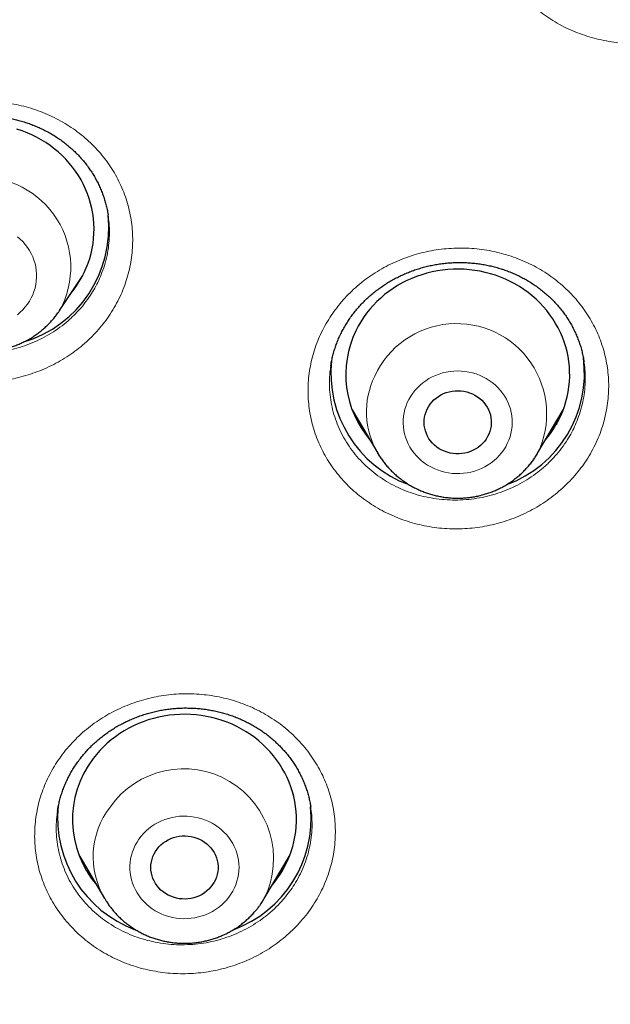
# Model space of a CAD drawing. Header units: millimetres. Extents: x 8 to 436, y 12 to 763.
# Tile 184 of 256: x 261 to 269, y 686 to 699. Entities that reach past the tile are written whole.
import ezdxf

# ---------------------------------------------------------------- set-up
doc = ezdxf.new("R2010")
doc.units = ezdxf.units.MM

msp = doc.modelspace()

# ---------------------------------------------------------------- linework, layer by layer
at = {"color": 7, "linetype": 'Continuous', "lineweight": 30}
for p, q in [((262.339, 696.468), (262.338, 696.473)), ((261.689, 695.194), (261.999, 695.664)), ((261.977, 695.627), (261.97, 695.619)), ((265.322, 694.452), (265.322, 694.448)), ((268.711, 694.508), (268.71, 694.51)), ((265.607, 693.866), (265.951, 693.283)), ((268.091, 693.283), (268.434, 693.866)), ((265.952, 693.281), (265.951, 693.283)), ((265.052, 688.55), (265.051, 688.555)), ((261.663, 688.498), (261.662, 688.495)), ((261.948, 687.91), (262.291, 687.327)), ((264.431, 687.327), (264.775, 687.91)), ((262.293, 687.325), (262.291, 687.327)), ((264.431, 687.327), (264.43, 687.325))]:
    msp.add_line(p, q, dxfattribs=at)
at = {"color": 252, "linetype": 'Continuous', "lineweight": 0}
for p, q in [((261.979, 695.629), (261.971, 695.622)), ((265.755, 693.615), (265.707, 693.661)), ((262.094, 687.661), (262.046, 687.707))]:
    msp.add_line(p, q, dxfattribs=at)
at = {"color": 7, "linetype": 'Continuous', "lineweight": 30, "flags": 128}
for points in [[(261.84, 695.423), (261.875, 695.467), (261.915, 695.523), (261.952, 695.581), (261.986, 695.64), (262.017, 695.701), (262.046, 695.763), (262.07, 695.827), (262.092, 695.891), (262.11, 695.956), (262.125, 696.023), (262.137, 696.089), (262.145, 696.156), (262.15, 696.224), (262.151, 696.291), (262.149, 696.359), (262.143, 696.426), (262.134, 696.493), (262.121, 696.56), (262.105, 696.626), (262.086, 696.691), (262.064, 696.755), (262.038, 696.818), (262.009, 696.88), (261.977, 696.941), (261.942, 697), (261.904, 697.057), (261.863, 697.113), (261.819, 697.166), (261.772, 697.218), (261.723, 697.267), (261.672, 697.315), (261.618, 697.359), (261.562, 697.402), (261.504, 697.441), (261.443, 697.478), (261.381, 697.513), (261.318, 697.544), (261.253, 697.573), (261.186, 697.599), (261.118, 697.621)], [(268.196, 693.462), (268.22, 693.491), (268.262, 693.546), (268.301, 693.603), (268.337, 693.662), (268.37, 693.722), (268.4, 693.783), (268.427, 693.846), (268.45, 693.91), (268.47, 693.975), (268.487, 694.041), (268.501, 694.107), (268.511, 694.174), (268.517, 694.241), (268.521, 694.309), (268.52, 694.376), (268.517, 694.444), (268.509, 694.511), (268.499, 694.578), (268.485, 694.644), (268.468, 694.71), (268.447, 694.775), (268.423, 694.838), (268.396, 694.901), (268.366, 694.962), (268.332, 695.022), (268.296, 695.081), (268.256, 695.137), (268.214, 695.192), (268.169, 695.245), (268.122, 695.295), (268.072, 695.344), (268.019, 695.39), (267.964, 695.434), (267.907, 695.475), (267.848, 695.514), (267.787, 695.55), (267.725, 695.583), (267.66, 695.613), (267.594, 695.64), (267.527, 695.665), (267.459, 695.686), (267.39, 695.704), (267.32, 695.719), (267.249, 695.731), (267.178, 695.74), (267.106, 695.745), (267.034, 695.747), (266.962, 695.746), (266.89, 695.742), (266.819, 695.735), (266.748, 695.724), (266.677, 695.71), (266.608, 695.693), (266.539, 695.673), (266.471, 695.65), (266.405, 695.623), (266.34, 695.594), (266.277, 695.562), (266.215, 695.527), (266.156, 695.489), (266.098, 695.449), (266.042, 695.406), (265.989, 695.361), (265.938, 695.313), (265.889, 695.263), (265.843, 695.211), (265.8, 695.157), (265.76, 695.101), (265.722, 695.044), (265.688, 694.984), (265.656, 694.924), (265.656, 694.924)], [(261.689, 695.194), (261.689, 695.193), (261.688, 695.191)], [(266.611, 693.874), (266.63, 693.907), (266.651, 693.939), (266.675, 693.969), (266.702, 693.997), (266.731, 694.022), (266.763, 694.045), (266.796, 694.065), (266.831, 694.082), (266.868, 694.096), (266.906, 694.107), (266.945, 694.115), (266.985, 694.12), (267.024, 694.121), (267.064, 694.119), (267.104, 694.114), (267.142, 694.106), (267.18, 694.094), (267.217, 694.079), (267.252, 694.061), (267.285, 694.041), (267.316, 694.017), (267.345, 693.992), (267.371, 693.964), (267.395, 693.933), (267.416, 693.901), (267.433, 693.868), (267.447, 693.833), (267.458, 693.797), (267.466, 693.76), (267.47, 693.723), (267.471, 693.686), (267.468, 693.648), (267.461, 693.611), (267.451, 693.575), (267.438, 693.54), (267.421, 693.506), (267.402, 693.473), (267.379, 693.443), (267.354, 693.414), (267.326, 693.387), (267.295, 693.363), (267.263, 693.342), (267.228, 693.323), (267.192, 693.307), (267.155, 693.295), (267.116, 693.285), (267.077, 693.279), (267.037, 693.276), (266.997, 693.276), (266.958, 693.28), (266.919, 693.287), (266.88, 693.297), (266.843, 693.31), (266.807, 693.326), (266.773, 693.345), (266.741, 693.367), (266.711, 693.392), (266.683, 693.419), (266.658, 693.448), (266.636, 693.479), (266.617, 693.512), (266.601, 693.546), (266.588, 693.582), (266.579, 693.618), (266.573, 693.655), (266.571, 693.692), (266.572, 693.73), (266.577, 693.767), (266.585, 693.804), (266.597, 693.839), (266.611, 693.874)], [(264.537, 687.506), (264.562, 687.537), (264.604, 687.592), (264.642, 687.649), (264.678, 687.707), (264.711, 687.767), (264.741, 687.829), (264.768, 687.892), (264.791, 687.956), (264.811, 688.02), (264.828, 688.086), (264.841, 688.153), (264.851, 688.22), (264.858, 688.287), (264.861, 688.354), (264.861, 688.422), (264.857, 688.489), (264.85, 688.557), (264.839, 688.624), (264.825, 688.69), (264.807, 688.755), (264.787, 688.82), (264.763, 688.884), (264.735, 688.946), (264.705, 689.008), (264.672, 689.068), (264.635, 689.126), (264.596, 689.182), (264.553, 689.237), (264.508, 689.29), (264.461, 689.34), (264.41, 689.389), (264.358, 689.435), (264.303, 689.479), (264.246, 689.52), (264.187, 689.558), (264.126, 689.594), (264.063, 689.627), (263.999, 689.657), (263.933, 689.685), (263.866, 689.709), (263.797, 689.73), (263.728, 689.748), (263.658, 689.763), (263.587, 689.775), (263.516, 689.784), (263.444, 689.789), (263.372, 689.791), (263.3, 689.79), (263.228, 689.786), (263.157, 689.778), (263.086, 689.767), (263.015, 689.753), (262.946, 689.736), (262.877, 689.716), (262.81, 689.692), (262.744, 689.666), (262.679, 689.637), (262.615, 689.605), (262.554, 689.57), (262.494, 689.532), (262.437, 689.491), (262.381, 689.448), (262.328, 689.403), (262.277, 689.355), (262.228, 689.305), (262.182, 689.253), (262.139, 689.199), (262.139, 689.199)], [(262.995, 687.987), (263.019, 688.017), (263.046, 688.044), (263.076, 688.069), (263.108, 688.091), (263.142, 688.111), (263.177, 688.128), (263.214, 688.142), (263.252, 688.152), (263.291, 688.16), (263.331, 688.164), (263.371, 688.165), (263.411, 688.162), (263.45, 688.157), (263.489, 688.148), (263.526, 688.135), (263.563, 688.12), (263.597, 688.102), (263.63, 688.081), (263.661, 688.057), (263.69, 688.031), (263.715, 688.003), (263.739, 687.972), (263.759, 687.94), (263.776, 687.906), (263.79, 687.871), (263.8, 687.835), (263.807, 687.798), (263.811, 687.761), (263.811, 687.724), (263.807, 687.686), (263.8, 687.649), (263.79, 687.613), (263.776, 687.578), (263.759, 687.544), (263.739, 687.512), (263.716, 687.482), (263.69, 687.453), (263.662, 687.427), (263.631, 687.403), (263.598, 687.382), (263.563, 687.364), (263.527, 687.349), (263.489, 687.337), (263.45, 687.328), (263.411, 687.322), (263.371, 687.319), (263.332, 687.32), (263.292, 687.324), (263.253, 687.331), (263.215, 687.342), (263.178, 687.356), (263.142, 687.373), (263.108, 687.392), (263.076, 687.415), (263.047, 687.439), (263.02, 687.467), (262.995, 687.496), (262.973, 687.528), (262.955, 687.561), (262.939, 687.595), (262.927, 687.631), (262.918, 687.667), (262.913, 687.704), (262.911, 687.742), (262.913, 687.779), (262.918, 687.816), (262.927, 687.853), (262.939, 687.888), (262.954, 687.923), (262.973, 687.956), (262.995, 687.987)]]:
    msp.add_lwpolyline(points, dxfattribs=at)
at = {"color": 252, "linetype": 'Continuous', "lineweight": 0, "flags": 128}
for points in [[(261.309, 695.362), (261.329, 695.405), (261.346, 695.449), (261.36, 695.495), (261.37, 695.541), (261.377, 695.588), (261.381, 695.636), (261.381, 695.683), (261.377, 695.73), (261.37, 695.777), (261.36, 695.824), (261.346, 695.869), (261.329, 695.914), (261.309, 695.957), (261.285, 695.999), (261.259, 696.039), (261.23, 696.078), (261.198, 696.115), (261.163, 696.149), (261.126, 696.181)], [(261.126, 695.138), (261.163, 695.17), (261.198, 695.204), (261.23, 695.241), (261.259, 695.279), (261.285, 695.32), (261.309, 695.362)], [(267.685, 693.413), (267.705, 693.457), (267.721, 693.502), (267.733, 693.548), (267.743, 693.594), (267.749, 693.641), (267.751, 693.689), (267.75, 693.736), (267.746, 693.783), (267.738, 693.83), (267.726, 693.876), (267.712, 693.922), (267.694, 693.966), (267.672, 694.009), (267.648, 694.05), (267.621, 694.09), (267.59, 694.128), (267.558, 694.164), (267.522, 694.198), (267.484, 694.229), (267.444, 694.258), (267.402, 694.284), (267.358, 694.307), (267.313, 694.328), (267.266, 694.345), (267.218, 694.359), (267.169, 694.371), (267.119, 694.379), (267.069, 694.383), (267.019, 694.385), (266.968, 694.383), (266.918, 694.378), (266.868, 694.37), (266.819, 694.358), (266.771, 694.344), (266.725, 694.326), (266.679, 694.305), (266.636, 694.282), (266.594, 694.255), (266.554, 694.226), (266.516, 694.195), (266.481, 694.161), (266.448, 694.125), (266.418, 694.087), (266.391, 694.047), (266.367, 694.005), (266.346, 693.962), (266.329, 693.917), (266.314, 693.872), (266.303, 693.826), (266.295, 693.779), (266.291, 693.732), (266.291, 693.684), (266.293, 693.637), (266.3, 693.59), (266.309, 693.544), (266.322, 693.498), (266.339, 693.453), (266.358, 693.409), (266.381, 693.367), (266.407, 693.326), (266.436, 693.287), (266.467, 693.251), (266.501, 693.216), (266.538, 693.183), (266.577, 693.153), (266.618, 693.126), (266.661, 693.101), (266.706, 693.079), (266.752, 693.06), (266.8, 693.044), (266.848, 693.031), (266.898, 693.022), (266.948, 693.015), (266.998, 693.012), (267.048, 693.012), (267.099, 693.016), (267.149, 693.023), (267.198, 693.032), (267.246, 693.046), (267.294, 693.062), (267.34, 693.081), (267.384, 693.103), (267.427, 693.128), (267.468, 693.156), (267.507, 693.186), (267.543, 693.219), (267.577, 693.254), (267.609, 693.291), (267.637, 693.33), (267.663, 693.371), (267.685, 693.413)], [(265.972, 693.249), (265.966, 693.259), (265.952, 693.281)], [(263.956, 687.344), (263.984, 687.383), (264.009, 687.425), (264.031, 687.467), (264.049, 687.511), (264.064, 687.557), (264.076, 687.603), (264.085, 687.649), (264.09, 687.696), (264.092, 687.744), (264.09, 687.791), (264.084, 687.838), (264.076, 687.885), (264.063, 687.931), (264.048, 687.976), (264.029, 688.02), (264.007, 688.063), (263.982, 688.104), (263.954, 688.143), (263.923, 688.181), (263.89, 688.216), (263.854, 688.249), (263.815, 688.28), (263.775, 688.308), (263.732, 688.333), (263.688, 688.356), (263.642, 688.376), (263.595, 688.392), (263.546, 688.406), (263.497, 688.416), (263.447, 688.424), (263.397, 688.428), (263.347, 688.428), (263.296, 688.426), (263.246, 688.42), (263.197, 688.411), (263.148, 688.398), (263.1, 688.383), (263.054, 688.365), (263.009, 688.343), (262.966, 688.319), (262.924, 688.292), (262.885, 688.262), (262.848, 688.23), (262.813, 688.196), (262.781, 688.159), (262.752, 688.121), (262.726, 688.08), (262.702, 688.038), (262.682, 687.995), (262.665, 687.95), (262.651, 687.904), (262.641, 687.858), (262.634, 687.811), (262.631, 687.764), (262.631, 687.716), (262.635, 687.669), (262.642, 687.622), (262.652, 687.576), (262.666, 687.53), (262.683, 687.486), (262.704, 687.443), (262.727, 687.401), (262.754, 687.36), (262.783, 687.322), (262.816, 687.285), (262.851, 687.251), (262.888, 687.219), (262.927, 687.19), (262.969, 687.163), (263.012, 687.139), (263.057, 687.118), (263.104, 687.1), (263.152, 687.084), (263.2, 687.072), (263.25, 687.064), (263.3, 687.058), (263.35, 687.056), (263.401, 687.057), (263.451, 687.061), (263.501, 687.068), (263.55, 687.079), (263.598, 687.093), (263.645, 687.11), (263.691, 687.13), (263.735, 687.152), (263.778, 687.178), (263.818, 687.206), (263.856, 687.237), (263.892, 687.271), (263.926, 687.306), (263.956, 687.344)]]:
    msp.add_lwpolyline(points, dxfattribs=at)
at = {"color": 252, "linetype": 'Continuous', "lineweight": 0}
for centre, radius, start, end in [((260.635, 695.774), 1.204, 331.1923, 154.2906), ((267.005, 693.812), 1.207, 334.0732, 155.2567), ((266.888, 693.839), 1.089, 153.9957, 210.7196), ((263.35, 687.858), 1.204, 333.8221, 144.9172), ((263.232, 687.884), 1.093, 142.4668, 210.6406)]:
    msp.add_arc(centre, radius, start, end, dxfattribs=at)
at = {"color": 7, "linetype": 'Continuous', "lineweight": 30}
for centre, radius, start, end in [((260.75, 696.303), 1.597, 286.6763, 5.9475), ((266.865, 694.337), 1.343, 154.112, 220.6306), ((267.131, 694.354), 1.587, 290.1187, 7.679), ((266.912, 694.356), 1.589, 173.8231, 249.8266), ((263.207, 688.381), 1.345, 142.5399, 220.6028), ((263.252, 688.399), 1.589, 173.9517, 249.7833), ((263.469, 688.4), 1.589, 290.1559, 5.5209)]:
    msp.add_arc(centre, radius, start, end, dxfattribs=at)
for points, knots in [([(253.574, 669.976), (253.586, 669.982), (253.728, 670.049), (253.994, 670.18), (254.37, 670.367), (254.722, 670.546), (255.053, 670.718), (255.364, 670.882), (255.663, 671.043), (255.953, 671.201), (256.232, 671.356), (256.5, 671.508), (256.759, 671.656), (257.007, 671.8), (257.246, 671.94), (257.475, 672.076), (257.694, 672.208), (257.899, 672.334), (258.092, 672.452), (258.272, 672.565), (258.444, 672.673), (258.607, 672.776), (258.766, 672.878), (258.92, 672.977), (259.068, 673.074), (259.207, 673.165), (259.337, 673.25), (259.457, 673.331), (259.571, 673.407), (259.678, 673.479), (259.777, 673.546), (259.866, 673.607), (259.944, 673.66), (260.012, 673.707), (260.069, 673.746), (260.12, 673.781), (260.168, 673.814), (260.22, 673.851), (260.277, 673.89), (260.325, 673.924), (260.363, 673.95), (260.389, 673.969), (260.412, 673.985), (260.431, 673.998), (260.443, 674.006), (260.45, 674.011), (260.459, 674.018), (260.476, 674.03), (260.503, 674.049), (260.538, 674.074), (260.581, 674.104), (260.632, 674.14), (260.691, 674.183), (260.76, 674.231), (260.837, 674.287), (260.922, 674.348), (261.016, 674.417), (261.118, 674.491), (261.227, 674.57), (261.343, 674.656), (261.467, 674.748), (261.659, 674.892), (261.915, 675.085), (262.227, 675.326), (262.57, 675.595), (262.942, 675.892), (263.34, 676.217), (263.726, 676.54), (264.103, 676.862), (264.466, 677.179), (264.818, 677.492), (265.157, 677.801), (265.489, 678.109), (265.848, 678.449), (266.234, 678.822), (266.645, 679.231), (267.047, 679.64), (267.342, 679.948), (267.536, 680.153), (267.629, 680.253), (267.718, 680.349), (267.795, 680.431), (267.858, 680.5), (267.91, 680.556), (267.956, 680.607), (267.997, 680.651), (268.032, 680.69), (268.062, 680.723), (268.086, 680.749), (268.104, 680.769), (268.117, 680.784), (268.129, 680.797), (268.145, 680.814), (268.171, 680.843), (268.209, 680.885), (268.258, 680.94), (268.314, 681.003), (268.377, 681.073), (268.446, 681.151), (268.522, 681.236), (268.601, 681.327), (268.684, 681.422), (268.77, 681.521), (268.86, 681.624), (268.951, 681.73), (269.041, 681.837), (269.209, 682.034), (269.45, 682.323), (269.762, 682.704), (270.065, 683.084), (270.36, 683.46), (270.648, 683.836), (270.934, 684.217), (271.219, 684.607), (271.506, 685.007), (271.793, 685.417), (272.006, 685.73), (272.148, 685.941), (272.219, 686.047), (272.29, 686.153), (272.361, 686.261), (272.431, 686.368), (272.499, 686.472), (272.565, 686.573), (272.627, 686.67), (272.685, 686.76), (272.737, 686.842), (272.783, 686.914), (272.821, 686.974), (272.851, 687.023), (272.876, 687.061), (272.896, 687.093), (272.912, 687.119), (272.924, 687.138), (272.935, 687.155), (272.946, 687.174), (272.962, 687.199), (272.981, 687.23), (273.004, 687.267), (273.034, 687.314), (273.07, 687.373), (273.113, 687.444), (273.163, 687.524), (273.217, 687.614), (273.277, 687.713), (273.341, 687.819), (273.408, 687.931), (273.476, 688.045), (273.544, 688.16), (273.611, 688.274), (273.702, 688.43), (273.816, 688.628), (273.951, 688.866), (274.079, 689.095), (274.194, 689.303), (274.296, 689.489), (274.386, 689.656), (274.472, 689.818), (274.556, 689.977), (274.65, 690.156), (274.755, 690.359), (274.872, 690.588), (274.99, 690.823), (275.109, 691.064), (275.23, 691.311), (275.352, 691.567), (275.454, 691.782), (275.533, 691.952), (275.588, 692.073), (275.641, 692.189), (275.691, 692.297), (275.737, 692.399), (275.779, 692.493), (275.817, 692.581), (275.853, 692.66), (275.885, 692.733), (275.913, 692.798), (275.938, 692.855), (275.96, 692.906), (275.979, 692.949), (275.993, 692.981), (276.003, 693.005), (276.011, 693.024), (276.02, 693.044), (276.031, 693.069), (276.044, 693.1), (276.059, 693.136), (276.079, 693.183), (276.104, 693.24), (276.133, 693.31), (276.167, 693.389), (276.203, 693.477), (276.243, 693.574), (276.287, 693.679), (276.333, 693.791), (276.38, 693.908), (276.469, 694.129), (276.596, 694.451), (276.768, 694.902), (276.944, 695.378), (277.122, 695.881), (277.261, 696.288), (277.363, 696.595), (277.43, 696.801), (277.493, 696.998), (277.552, 697.186), (277.608, 697.365), (277.66, 697.535), (277.701, 697.671), (277.732, 697.776), (277.755, 697.853), (277.776, 697.927), (277.797, 697.998), (277.816, 698.064), (277.834, 698.125), (277.85, 698.18), (277.863, 698.228), (277.875, 698.269), (277.887, 698.312), (277.902, 698.365), (277.92, 698.427), (277.94, 698.5), (277.963, 698.583), (277.988, 698.675), (278.017, 698.78), (278.048, 698.897), (278.083, 699.027), (278.12, 699.168), (278.159, 699.318), (278.199, 699.475), (278.238, 699.635), (278.301, 699.888), (278.384, 700.236), (278.485, 700.679), (278.582, 701.126), (278.653, 701.471), (278.701, 701.715), (278.728, 701.856), (278.755, 701.995), (278.78, 702.127), (278.803, 702.252), (278.824, 702.369), (278.843, 702.477), (278.861, 702.575), (278.876, 702.662), (278.889, 702.737), (278.899, 702.797), (278.906, 702.841), (278.912, 702.873), (278.916, 702.899), (278.92, 702.923), (278.924, 702.949), (278.93, 702.984), (278.937, 703.027), (278.946, 703.078), (278.955, 703.135), (278.966, 703.201), (278.977, 703.274), (278.989, 703.351), (279.001, 703.43), (279.014, 703.508), (279.046, 703.725), (279.092, 704.039), (279.147, 704.451), (279.194, 704.825), (279.238, 705.206), (279.28, 705.596), (279.309, 705.892), (279.327, 706.092), (279.336, 706.19), (279.344, 706.282), (279.351, 706.366), (279.357, 706.437), (279.362, 706.498), (279.366, 706.548), (279.369, 706.587), (279.371, 706.614), (279.372, 706.632), (279.373, 706.646), (279.375, 706.663), (279.377, 706.688), (279.379, 706.719), (279.383, 706.775), (279.389, 706.855), (279.397, 706.971), (279.407, 707.108), (279.417, 707.265), (279.427, 707.434), (279.437, 707.614), (279.446, 707.779), (279.453, 707.929), (279.459, 708.062), (279.465, 708.198), (279.47, 708.339), (279.475, 708.482), (279.479, 708.602), (279.482, 708.698), (279.484, 708.768), (279.485, 708.834), (279.487, 708.897), (279.488, 708.955), (279.489, 709.008), (279.49, 709.052), (279.491, 709.084), (279.491, 709.105), (279.492, 709.125), (279.492, 709.147), (279.492, 709.178), (279.493, 709.216), (279.494, 709.265), (279.495, 709.326), (279.496, 709.397), (279.496, 709.474), (279.497, 709.564), (279.498, 709.661), (279.498, 709.756), (279.499, 709.833), (279.499, 709.896), (279.499, 709.947), (279.499, 709.99), (279.498, 710.026), (279.498, 710.059), (279.498, 710.079), (279.498, 710.088)], [0, 0, 0, 0, 0.0007728, 0.0091228, 0.0172311, 0.0250978, 0.0320966, 0.0388923, 0.0454848, 0.0518742, 0.0580604, 0.0640434, 0.0698233, 0.0753999, 0.0807733, 0.0859434, 0.0909103, 0.0956739, 0.0999791, 0.1041036, 0.1080474, 0.1118104, 0.1153927, 0.1190458, 0.1224895, 0.1257239, 0.128749, 0.1315648, 0.1341713, 0.1367553, 0.1390942, 0.1411883, 0.1430373, 0.1446414, 0.1460004, 0.147083, 0.1482146, 0.1494551, 0.1508043, 0.1522624, 0.1528761, 0.1535072, 0.1541125, 0.1545585, 0.1548357, 0.1549519, 0.1550487, 0.1554844, 0.1561689, 0.1569903, 0.1580099, 0.1592279, 0.1606442, 0.16229, 0.1641414, 0.1661983, 0.1684609, 0.1709291, 0.1735533, 0.1763758, 0.1793967, 0.1826151, 0.190424, 0.1981371, 0.2057543, 0.2159868, 0.2260411, 0.2359171, 0.2456148, 0.2551343, 0.2643102, 0.2733143, 0.282172, 0.2909637, 0.3024719, 0.3138754, 0.3251745, 0.336369, 0.3391113, 0.3418472, 0.3444666, 0.3468269, 0.3484993, 0.3500115, 0.3513633, 0.3525549, 0.3535863, 0.3544573, 0.3551681, 0.3557185, 0.3560386, 0.356331, 0.3567838, 0.3574065, 0.3586628, 0.3601191, 0.3617754, 0.3636318, 0.3656883, 0.3679448, 0.3704014, 0.372829, 0.3754248, 0.3781715, 0.3809401, 0.3837041, 0.3864636, 0.3962813, 0.4060404, 0.415741, 0.4251334, 0.4344707, 0.443885, 0.4534775, 0.4632484, 0.4731975, 0.4833249, 0.4858476, 0.4883812, 0.4909256, 0.4934809, 0.4960469, 0.4985673, 0.50091, 0.5032754, 0.5054192, 0.5073413, 0.5090418, 0.5105206, 0.5115836, 0.5124928, 0.5132479, 0.5138492, 0.5142966, 0.5146176, 0.5150379, 0.5156222, 0.5163516, 0.5172252, 0.5182431, 0.5196859, 0.5213449, 0.5232202, 0.5253118, 0.5276197, 0.5301438, 0.5327218, 0.5354218, 0.5380885, 0.5407163, 0.5433052, 0.5489437, 0.5543883, 0.559639, 0.5646959, 0.5686018, 0.5723836, 0.5760414, 0.5795916, 0.5832151, 0.5881456, 0.5932865, 0.5986379, 0.6039423, 0.6094385, 0.6151264, 0.6210061, 0.6237083, 0.6264123, 0.6289698, 0.6313654, 0.6335991, 0.635671, 0.6375809, 0.6393289, 0.6409149, 0.6423391, 0.6436014, 0.6447017, 0.6456402, 0.6464028, 0.6468577, 0.6472061, 0.6476328, 0.6481803, 0.6488488, 0.6496381, 0.6505484, 0.6518786, 0.6534038, 0.655124, 0.6570392, 0.6591494, 0.6614117, 0.6638621, 0.6664369, 0.6690114, 0.6781749, 0.6872903, 0.6980792, 0.7087998, 0.7194523, 0.7239817, 0.7283459, 0.7325116, 0.7364789, 0.7402477, 0.743818, 0.7471898, 0.7488436, 0.750445, 0.7519942, 0.753491, 0.7549053, 0.756145, 0.757374, 0.7583519, 0.759121, 0.7599701, 0.7610799, 0.7623931, 0.7639124, 0.7656378, 0.7675693, 0.769707, 0.7721825, 0.7748868, 0.7778201, 0.7809822, 0.7842864, 0.7875963, 0.7909104, 0.8000453, 0.8092113, 0.8184083, 0.8276364, 0.8305431, 0.8334529, 0.8363426, 0.83906, 0.8415771, 0.8440277, 0.846253, 0.848253, 0.8500276, 0.8515768, 0.8529006, 0.8536652, 0.8543271, 0.8548643, 0.8552668, 0.8557524, 0.8564626, 0.8573973, 0.8583995, 0.8595737, 0.8609198, 0.8624378, 0.8640378, 0.8656375, 0.8672369, 0.868836, 0.8788799, 0.8864178, 0.8939755, 0.9016942, 0.9095941, 0.9176751, 0.9196941, 0.921723, 0.9236257, 0.9253075, 0.9267684, 0.9279882, 0.928995, 0.9297887, 0.9303694, 0.9306381, 0.9308566, 0.931203, 0.9316961, 0.932336, 0.9331114, 0.9350795, 0.9371772, 0.9401326, 0.9433121, 0.9467158, 0.9503265, 0.954122, 0.9567073, 0.9593719, 0.9621157, 0.9649387, 0.967841, 0.9707394, 0.9722202, 0.9736246, 0.9749526, 0.9762042, 0.9773793, 0.9784781, 0.9794202, 0.9799877, 0.9804033, 0.9807151, 0.9811591, 0.9817668, 0.9825382, 0.9834733, 0.9847075, 0.9861446, 0.9877522, 0.9893082, 0.991565, 0.9935916, 0.9949737, 0.9962238, 0.9973417, 0.998088, 0.998759, 0.9993843, 1, 1, 1, 1]), ([(259.104, 696.878), (259.109, 696.888), (259.125, 696.918), (259.153, 696.967), (259.189, 697.026), (259.229, 697.082), (259.271, 697.138), (259.315, 697.191), (259.362, 697.243), (259.411, 697.293), (259.462, 697.342), (259.516, 697.388), (259.571, 697.432), (259.628, 697.474), (259.687, 697.513), (259.749, 697.55), (259.811, 697.585), (259.876, 697.618), (259.941, 697.648), (260.008, 697.675), (260.076, 697.7), (260.144, 697.722), (260.214, 697.741), (260.284, 697.757), (260.355, 697.771), (260.428, 697.782), (260.5, 697.791), (260.573, 697.796), (260.646, 697.799), (260.718, 697.798), (260.789, 697.795), (260.861, 697.789), (260.933, 697.78), (261.004, 697.769), (261.075, 697.754), (261.145, 697.737), (261.215, 697.717), (261.283, 697.695), (261.349, 697.669), (261.414, 697.642), (261.478, 697.612), (261.54, 697.579), (261.601, 697.544), (261.661, 697.506), (261.719, 697.466), (261.774, 697.423), (261.828, 697.379), (261.88, 697.332), (261.929, 697.284), (261.975, 697.234), (262.02, 697.182), (262.062, 697.128), (262.101, 697.072), (262.138, 697.015), (262.173, 696.956), (262.204, 696.896), (262.233, 696.835), (262.259, 696.772), (262.282, 696.709), (262.302, 696.645), (262.319, 696.58), (262.331, 696.522), (262.337, 696.487), (262.339, 696.473)], [0, 0, 0, 0, 0.00813, 0.024875, 0.041573, 0.05824, 0.074885, 0.091519, 0.10815, 0.124788, 0.14144, 0.158098, 0.17474, 0.191244, 0.207809, 0.224417, 0.241049, 0.257683, 0.274293, 0.290858, 0.307356, 0.323791, 0.340214, 0.356715, 0.373304, 0.389947, 0.406607, 0.42324, 0.439803, 0.456264, 0.472614, 0.488997, 0.505493, 0.52209, 0.538751, 0.55544, 0.572116, 0.588732, 0.605255, 0.621662, 0.638081, 0.65464, 0.671274, 0.687964, 0.704685, 0.721416, 0.738126, 0.754794, 0.771402, 0.787982, 0.804702, 0.821424, 0.838161, 0.854917, 0.871697, 0.888506, 0.905348, 0.92223, 0.939116, 0.955944, 0.972763, 0.989586, 1, 1, 1, 1]), ([(265.456, 694.882), (265.461, 694.892), (265.476, 694.922), (265.503, 694.972), (265.538, 695.031), (265.576, 695.089), (265.617, 695.145), (265.66, 695.199), (265.706, 695.252), (265.754, 695.303), (265.804, 695.353), (265.857, 695.4), (265.911, 695.445), (265.968, 695.488), (266.026, 695.529), (266.086, 695.568), (266.148, 695.604), (266.212, 695.638), (266.277, 695.669), (266.343, 695.698), (266.41, 695.724), (266.478, 695.748), (266.547, 695.768), (266.617, 695.786), (266.688, 695.802), (266.76, 695.815), (266.833, 695.825), (266.906, 695.832), (266.978, 695.836), (267.051, 695.837), (267.122, 695.836), (267.194, 695.831), (267.266, 695.824), (267.338, 695.814), (267.409, 695.801), (267.48, 695.786), (267.55, 695.768), (267.618, 695.747), (267.686, 695.723), (267.751, 695.697), (267.816, 695.668), (267.879, 695.637), (267.941, 695.603), (268.001, 695.567), (268.06, 695.528), (268.117, 695.487), (268.172, 695.444), (268.224, 695.399), (268.275, 695.352), (268.323, 695.302), (268.368, 695.251), (268.412, 695.199), (268.453, 695.144), (268.491, 695.088), (268.527, 695.03), (268.56, 694.971), (268.59, 694.91), (268.617, 694.848), (268.642, 694.785), (268.664, 694.722), (268.682, 694.657), (268.697, 694.592), (268.707, 694.542), (268.711, 694.514), (268.712, 694.508)], [0, 0, 0, 0, 0.008039, 0.024597, 0.041108, 0.057588, 0.074047, 0.090495, 0.106939, 0.12339, 0.139854, 0.156326, 0.172786, 0.189103, 0.205481, 0.221903, 0.23835, 0.2548, 0.271226, 0.287608, 0.303926, 0.320179, 0.336423, 0.35274, 0.369146, 0.385606, 0.402084, 0.418537, 0.434924, 0.45121, 0.467385, 0.483591, 0.499905, 0.51632, 0.5328, 0.54931, 0.565807, 0.582249, 0.598599, 0.614834, 0.631076, 0.647454, 0.663908, 0.680417, 0.696958, 0.713509, 0.730041, 0.746534, 0.762967, 0.779371, 0.795919, 0.812462, 0.829018, 0.845593, 0.862191, 0.878817, 0.895477, 0.912175, 0.928883, 0.945532, 0.96217, 0.978811, 0.99546, 1, 1, 1, 1]), ([(259.612, 695.195), (259.613, 695.193), (259.625, 695.174), (259.65, 695.139), (259.687, 695.092), (259.727, 695.046), (259.769, 695.002), (259.813, 694.96), (259.86, 694.921), (259.908, 694.884), (259.959, 694.849), (260.011, 694.816), (260.065, 694.786), (260.12, 694.759), (260.177, 694.735), (260.235, 694.713), (260.294, 694.694), (260.354, 694.678), (260.415, 694.665), (260.476, 694.655), (260.538, 694.648), (260.6, 694.644), (260.662, 694.643), (260.725, 694.646), (260.787, 694.651), (260.849, 694.659), (260.91, 694.67), (260.97, 694.684), (261.03, 694.701), (261.089, 694.721), (261.147, 694.744), (261.203, 694.77), (261.258, 694.798), (261.312, 694.829), (261.364, 694.862), (261.413, 694.899), (261.461, 694.937), (261.507, 694.978), (261.551, 695.021), (261.592, 695.065), (261.631, 695.112), (261.663, 695.154), (261.681, 695.181), (261.687, 695.191)], [0, 0, 0, 0, 0.003035, 0.027924, 0.05284, 0.077782, 0.102752, 0.127751, 0.152779, 0.177835, 0.202918, 0.228029, 0.253166, 0.278328, 0.303514, 0.328722, 0.35395, 0.379197, 0.404461, 0.429739, 0.455031, 0.480333, 0.505644, 0.530961, 0.556282, 0.581604, 0.606926, 0.632244, 0.657557, 0.682861, 0.708156, 0.733437, 0.758704, 0.783954, 0.809184, 0.834392, 0.859577, 0.884737, 0.90987, 0.934976, 0.960052, 0.985099, 1, 1, 1, 1]), ([(265.32, 694.448), (265.321, 694.452), (265.324, 694.478), (265.334, 694.526), (265.349, 694.592), (265.367, 694.657), (265.388, 694.722), (265.412, 694.786), (265.435, 694.839), (265.45, 694.871), (265.456, 694.882)], [0, 0, 0, 0, 0.024985, 0.17432, 0.323515, 0.472631, 0.621732, 0.770885, 0.920161, 1, 1, 1, 1]), ([(265.757, 693.613), (265.749, 693.62), (265.731, 693.636), (265.715, 693.653), (265.706, 693.662)], [0, 0, 0, 0, 0.4414463, 1, 1, 1, 1]), ([(268.347, 693.681), (268.334, 693.667), (268.317, 693.651), (268.3, 693.635), (268.296, 693.632)], [0, 0, 0, 0, 0.800659, 1, 1, 1, 1]), ([(265.953, 693.281), (265.957, 693.273), (265.972, 693.248), (265.999, 693.207), (266.035, 693.159), (266.073, 693.112), (266.114, 693.067), (266.157, 693.024), (266.202, 692.983), (266.25, 692.944), (266.299, 692.908), (266.35, 692.874), (266.403, 692.843), (266.457, 692.814), (266.513, 692.788), (266.571, 692.765), (266.629, 692.744), (266.688, 692.727), (266.749, 692.712), (266.81, 692.7), (266.871, 692.691), (266.933, 692.685), (266.996, 692.683), (267.058, 692.683), (267.12, 692.686), (267.182, 692.693), (267.244, 692.702), (267.305, 692.714), (267.365, 692.73), (267.425, 692.748), (267.483, 692.769), (267.54, 692.793), (267.596, 692.82), (267.651, 692.849), (267.703, 692.881), (267.754, 692.916), (267.803, 692.953), (267.851, 692.992), (267.896, 693.034), (267.938, 693.078), (267.979, 693.124), (268.017, 693.171), (268.052, 693.221), (268.076, 693.258), (268.089, 693.28), (268.091, 693.284)], [0, 0, 0, 0, 0.010435, 0.034158, 0.057904, 0.081676, 0.105474, 0.129299, 0.153151, 0.17703, 0.200937, 0.224869, 0.248827, 0.27281, 0.296816, 0.320844, 0.344893, 0.36896, 0.393044, 0.417144, 0.441256, 0.465381, 0.489514, 0.513656, 0.537802, 0.561951, 0.5861, 0.610248, 0.634391, 0.658528, 0.682657, 0.706775, 0.73088, 0.75497, 0.779043, 0.803096, 0.827128, 0.851137, 0.875121, 0.899079, 0.92301, 0.946914, 0.970788, 0.994635, 1, 1, 1, 1]), ([(261.957, 689.187), (261.964, 689.196), (261.985, 689.223), (262.022, 689.268), (262.069, 689.32), (262.118, 689.37), (262.169, 689.418), (262.222, 689.463), (262.278, 689.507), (262.335, 689.549), (262.394, 689.589), (262.455, 689.626), (262.518, 689.661), (262.582, 689.693), (262.647, 689.723), (262.714, 689.751), (262.782, 689.775), (262.851, 689.798), (262.921, 689.817), (262.992, 689.834), (263.063, 689.848), (263.134, 689.859), (263.206, 689.867), (263.278, 689.873), (263.351, 689.876), (263.424, 689.875), (263.497, 689.873), (263.569, 689.867), (263.641, 689.858), (263.712, 689.847), (263.782, 689.833), (263.852, 689.817), (263.92, 689.797), (263.988, 689.775), (264.056, 689.75), (264.122, 689.722), (264.186, 689.692), (264.249, 689.659), (264.31, 689.625), (264.369, 689.588), (264.426, 689.548), (264.482, 689.507), (264.536, 689.463), (264.587, 689.416), (264.637, 689.368), (264.684, 689.318), (264.729, 689.266), (264.772, 689.212), (264.811, 689.157), (264.848, 689.101), (264.883, 689.042), (264.914, 688.983), (264.943, 688.922), (264.97, 688.86), (264.993, 688.797), (265.013, 688.733), (265.03, 688.668), (265.043, 688.609), (265.049, 688.571), (265.052, 688.555)], [0, 0, 0, 0, 0.008709, 0.026547, 0.044333, 0.062088, 0.079822, 0.097545, 0.115269, 0.133002, 0.150751, 0.168515, 0.186265, 0.203867, 0.221539, 0.239261, 0.257014, 0.274774, 0.292512, 0.310204, 0.32783, 0.345383, 0.362931, 0.380566, 0.3983, 0.416094, 0.433912, 0.451704, 0.469427, 0.487044, 0.504537, 0.522061, 0.539719, 0.55749, 0.575334, 0.593212, 0.611083, 0.628896, 0.646615, 0.664209, 0.681808, 0.699568, 0.717415, 0.735325, 0.753274, 0.771237, 0.789186, 0.807096, 0.824945, 0.842766, 0.860743, 0.878713, 0.896697, 0.9147, 0.932727, 0.95078, 0.968864, 0.986984, 1, 1, 1, 1]), ([(261.661, 688.495), (261.663, 688.509), (261.669, 688.544), (261.681, 688.602), (261.697, 688.667), (261.717, 688.732), (261.739, 688.795), (261.765, 688.858), (261.793, 688.92), (261.824, 688.981), (261.858, 689.041), (261.895, 689.099), (261.928, 689.148), (261.95, 689.177), (261.957, 689.187)], [0, 0, 0, 0, 0.055034, 0.14495, 0.234605, 0.32384, 0.413601, 0.503208, 0.5927, 0.682117, 0.771504, 0.860909, 0.95038, 1, 1, 1, 1]), ([(262.095, 687.659), (262.087, 687.666), (262.07, 687.682), (262.054, 687.699), (262.045, 687.708)], [0, 0, 0, 0, 0.458462, 1, 1, 1, 1]), ([(264.687, 687.725), (264.673, 687.71), (264.657, 687.694), (264.639, 687.678), (264.637, 687.676)], [0, 0, 0, 0, 0.866264, 1, 1, 1, 1]), ([(262.293, 687.325), (262.299, 687.314), (262.316, 687.286), (262.346, 687.242), (262.382, 687.194), (262.421, 687.147), (262.462, 687.102), (262.505, 687.06), (262.551, 687.019), (262.599, 686.981), (262.648, 686.945), (262.7, 686.912), (262.753, 686.881), (262.808, 686.853), (262.864, 686.827), (262.921, 686.804), (262.98, 686.784), (263.04, 686.767), (263.1, 686.753), (263.161, 686.742), (263.223, 686.734), (263.285, 686.728), (263.347, 686.726), (263.41, 686.727), (263.472, 686.731), (263.534, 686.738), (263.595, 686.748), (263.656, 686.761), (263.716, 686.776), (263.776, 686.795), (263.834, 686.817), (263.891, 686.841), (263.946, 686.869), (264.001, 686.899), (264.053, 686.931), (264.104, 686.966), (264.152, 687.004), (264.199, 687.043), (264.244, 687.085), (264.286, 687.13), (264.323, 687.172), (264.345, 687.2), (264.355, 687.213)], [0, 0, 0, 0, 0.015784, 0.040866, 0.065973, 0.091107, 0.116269, 0.141459, 0.166678, 0.191926, 0.217203, 0.242507, 0.267838, 0.293194, 0.318575, 0.343979, 0.369404, 0.394849, 0.420312, 0.44579, 0.471282, 0.496786, 0.522299, 0.54782, 0.573346, 0.598874, 0.624402, 0.649927, 0.675448, 0.700962, 0.726467, 0.75196, 0.777439, 0.802901, 0.828344, 0.853767, 0.879167, 0.904542, 0.929891, 0.955212, 0.980504, 1, 1, 1, 1]), ([(264.355, 687.213), (264.363, 687.224), (264.383, 687.251), (264.408, 687.289), (264.424, 687.315), (264.429, 687.325)], [0, 0, 0, 0, 0.30886, 0.759391, 1, 1, 1, 1])]:
    msp.add_open_spline(points, degree=3, knots=knots, dxfattribs=at)
at = {"color": 252, "linetype": 'Continuous', "lineweight": 0}
for points, knots in [([(277.499, 709.23), (277.48, 708.299), (277.442, 706.436), (277.138, 703.65), (276.654, 700.884), (275.977, 698.153), (275.113, 695.473), (274.065, 692.857), (272.837, 690.31), (271.432, 687.842), (269.855, 685.462), (268.118, 683.182), (266.229, 681.017), (264.23, 679.012), (262.138, 677.164), (259.965, 675.471), (257.678, 673.908), (255.299, 672.468), (253.639, 671.629), (252.811, 671.211)], [0, 0, 0, 0, 0.059647, 0.119293, 0.179195, 0.239108, 0.298754, 0.35839, 0.418037, 0.477683, 0.537584, 0.597497, 0.657143, 0.716779, 0.77332, 0.829847, 0.88658, 0.943426, 1, 1, 1, 1]), ([(267.467, 701.065), (267.467, 701.065), (267.478, 701.107), (267.503, 701.19), (267.548, 701.31), (267.602, 701.428), (267.664, 701.542), (267.734, 701.652), (267.811, 701.757), (267.897, 701.857), (267.989, 701.953), (268.087, 702.042), (268.192, 702.124), (268.302, 702.2), (268.417, 702.269), (268.537, 702.331), (268.661, 702.385), (268.788, 702.431), (268.918, 702.469), (269.051, 702.499), (269.186, 702.52), (269.321, 702.534), (269.457, 702.538), (269.592, 702.534), (269.728, 702.521), (269.861, 702.5), (269.993, 702.47), (270.122, 702.432), (270.248, 702.386), (270.37, 702.332), (270.488, 702.27), (270.602, 702.201), (270.709, 702.125), (270.811, 702.042), (270.906, 701.953), (270.995, 701.857), (271.077, 701.757), (271.151, 701.651), (271.217, 701.541), (271.275, 701.427), (271.324, 701.309), (271.365, 701.188), (271.397, 701.065), (271.42, 700.94), (271.434, 700.814), (271.439, 700.686), (271.434, 700.559), (271.421, 700.431), (271.397, 700.302), (271.364, 700.173), (271.322, 700.048), (271.271, 699.928), (271.212, 699.812), (271.146, 699.7), (271.071, 699.592), (270.99, 699.49), (270.901, 699.393), (270.805, 699.301), (270.703, 699.215), (270.595, 699.136), (270.482, 699.064), (270.364, 698.999), (270.242, 698.942), (270.116, 698.892), (269.987, 698.85), (269.855, 698.817), (269.722, 698.792), (269.587, 698.775), (269.451, 698.767), (269.315, 698.767), (269.179, 698.776), (269.045, 698.794), (268.912, 698.82), (268.782, 698.854), (268.654, 698.897), (268.53, 698.947), (268.411, 699.006), (268.296, 699.072), (268.185, 699.145), (268.081, 699.225), (267.982, 699.311), (267.891, 699.404), (267.806, 699.502), (267.729, 699.606), (267.659, 699.714), (267.597, 699.826), (267.544, 699.943), (267.499, 700.062), (267.464, 700.185), (267.436, 700.309), (267.418, 700.435), (267.41, 700.561), (267.41, 700.688), (267.42, 700.815), (267.438, 700.941), (267.457, 701.024), (267.467, 701.065)], [0, 0, 0, 0, 0.000143, 0.01084, 0.021574, 0.03232, 0.043054, 0.053751, 0.064447, 0.075181, 0.085926, 0.09666, 0.107357, 0.118061, 0.128802, 0.139555, 0.150295, 0.161, 0.171716, 0.182468, 0.193233, 0.203986, 0.214702, 0.225429, 0.236193, 0.246969, 0.257733, 0.26846, 0.279193, 0.289962, 0.300744, 0.311513, 0.322246, 0.332976, 0.343743, 0.354522, 0.365289, 0.376019, 0.386739, 0.397497, 0.408267, 0.419024, 0.429745, 0.440453, 0.451198, 0.461955, 0.472701, 0.483409, 0.494548, 0.505701, 0.516841, 0.527542, 0.538279, 0.549028, 0.559766, 0.570466, 0.581167, 0.591903, 0.602653, 0.61339, 0.62409, 0.634798, 0.645542, 0.656298, 0.667042, 0.67775, 0.68847, 0.699226, 0.709995, 0.720752, 0.731472, 0.742201, 0.752968, 0.763746, 0.774513, 0.785242, 0.795975, 0.806744, 0.817526, 0.828296, 0.839028, 0.849756, 0.860521, 0.871298, 0.882062, 0.89279, 0.903507, 0.91426, 0.925026, 0.93578, 0.946496, 0.957173, 0.967886, 0.978611, 0.989324, 1, 1, 1, 1]), ([(258.846, 696.906), (258.846, 696.907), (258.866, 696.945), (258.908, 697.021), (258.98, 697.13), (259.058, 697.234), (259.144, 697.333), (259.237, 697.427), (259.336, 697.514), (259.441, 697.595), (259.552, 697.67), (259.668, 697.738), (259.788, 697.798), (259.912, 697.85), (260.04, 697.894), (260.17, 697.931), (260.303, 697.959), (260.437, 697.979), (260.572, 697.99), (260.708, 697.993), (260.844, 697.987), (260.978, 697.973), (261.111, 697.95), (261.242, 697.919), (261.371, 697.88), (261.496, 697.832), (261.618, 697.777), (261.735, 697.714), (261.847, 697.644), (261.954, 697.567), (262.055, 697.483), (262.149, 697.393), (262.237, 697.298), (262.318, 697.197), (262.39, 697.09), (262.456, 696.98), (262.513, 696.865), (262.561, 696.747), (262.601, 696.627), (262.631, 696.503), (262.653, 696.378), (262.666, 696.252), (262.67, 696.126), (262.664, 695.999), (262.65, 695.873), (262.626, 695.748), (262.593, 695.624), (262.551, 695.501), (262.5, 695.38), (262.438, 695.261), (262.369, 695.147), (262.293, 695.039), (262.21, 694.938), (262.12, 694.842), (262.024, 694.751), (261.922, 694.667), (261.813, 694.59), (261.7, 694.519), (261.581, 694.456), (261.458, 694.4), (261.332, 694.352), (261.203, 694.312), (261.071, 694.28), (260.938, 694.257), (260.803, 694.242), (260.667, 694.235), (260.532, 694.237), (260.397, 694.248), (260.262, 694.267), (260.13, 694.294), (260.001, 694.33), (259.874, 694.374), (259.751, 694.426), (259.632, 694.485), (259.517, 694.552), (259.408, 694.626), (259.304, 694.707), (259.207, 694.794), (259.116, 694.888), (259.032, 694.987), (258.956, 695.09), (258.888, 695.199), (258.827, 695.312), (258.775, 695.429), (258.731, 695.548), (258.696, 695.67), (258.671, 695.794), (258.654, 695.92), (258.646, 696.047), (258.648, 696.173), (258.658, 696.3), (258.678, 696.425), (258.707, 696.549), (258.744, 696.671), (258.79, 696.791), (258.827, 696.868), (258.846, 696.906)], [0, 0, 0, 0, 0.000115, 0.010817, 0.021556, 0.032308, 0.043047, 0.053749, 0.064452, 0.075191, 0.085942, 0.096681, 0.107383, 0.118091, 0.128835, 0.139591, 0.150335, 0.161043, 0.171758, 0.18251, 0.193275, 0.204027, 0.214742, 0.225465, 0.236225, 0.246997, 0.257757, 0.26848, 0.279207, 0.28997, 0.300746, 0.31151, 0.322236, 0.332961, 0.343723, 0.354497, 0.365259, 0.375984, 0.386703, 0.397458, 0.408226, 0.418981, 0.4297, 0.44041, 0.451157, 0.461916, 0.472663, 0.483374, 0.494521, 0.505683, 0.51683, 0.527535, 0.538277, 0.549031, 0.559773, 0.570478, 0.581182, 0.591924, 0.602677, 0.613419, 0.624124, 0.634833, 0.64558, 0.656338, 0.667085, 0.677795, 0.688513, 0.699267, 0.710034, 0.720789, 0.731507, 0.742232, 0.752993, 0.763767, 0.774529, 0.785253, 0.79598, 0.806744, 0.81752, 0.828283, 0.83901, 0.849734, 0.860494, 0.871266, 0.882027, 0.89275, 0.903466, 0.914219, 0.924984, 0.935737, 0.946453, 0.957138, 0.967859, 0.978593, 0.989315, 1, 1, 1, 1]), ([(258.955, 696.418), (258.953, 696.402), (258.942, 696.342), (258.936, 696.236), (258.937, 696.101), (258.952, 695.967), (258.978, 695.835), (259.016, 695.705), (259.066, 695.58), (259.127, 695.458), (259.199, 695.342), (259.281, 695.233), (259.374, 695.13), (259.475, 695.035), (259.584, 694.949), (259.701, 694.871), (259.825, 694.803), (259.954, 694.745), (260.088, 694.698), (260.227, 694.662), (260.368, 694.636), (260.512, 694.622), (260.656, 694.619), (260.8, 694.627), (260.943, 694.647), (261.084, 694.678), (261.222, 694.72), (261.355, 694.772), (261.484, 694.835), (261.607, 694.907), (261.723, 694.989), (261.831, 695.079), (261.931, 695.178), (262.022, 695.284), (262.098, 695.39), (262.162, 695.494), (262.214, 695.596), (262.261, 695.707), (262.302, 695.829), (262.333, 695.961), (262.352, 696.095), (262.359, 696.229), (262.355, 696.354), (262.344, 696.433), (262.339, 696.468)], [0, 0, 0, 0, 0.008924, 0.033498, 0.058161, 0.082823, 0.107398, 0.13199, 0.15667, 0.18135, 0.205942, 0.230541, 0.255228, 0.279915, 0.304515, 0.329108, 0.353788, 0.378469, 0.403061, 0.427635, 0.452297, 0.476958, 0.501532, 0.526082, 0.55072, 0.575358, 0.599908, 0.624442, 0.649064, 0.673686, 0.69822, 0.722751, 0.747371, 0.77199, 0.796521, 0.816949, 0.837403, 0.857831, 0.882374, 0.907006, 0.931637, 0.956181, 0.980747, 1, 1, 1, 1]), ([(265.198, 694.904), (265.198, 694.904), (265.217, 694.943), (265.258, 695.02), (265.327, 695.13), (265.403, 695.236), (265.487, 695.337), (265.577, 695.433), (265.675, 695.522), (265.778, 695.606), (265.888, 695.683), (266.002, 695.753), (266.121, 695.815), (266.244, 695.87), (266.371, 695.917), (266.501, 695.957), (266.633, 695.988), (266.767, 696.011), (266.902, 696.025), (267.038, 696.03), (267.174, 696.028), (267.309, 696.016), (267.443, 695.997), (267.575, 695.968), (267.705, 695.932), (267.831, 695.887), (267.954, 695.835), (268.073, 695.775), (268.187, 695.707), (268.295, 695.632), (268.398, 695.55), (268.495, 695.462), (268.585, 695.369), (268.668, 695.269), (268.743, 695.165), (268.811, 695.055), (268.871, 694.942), (268.922, 694.825), (268.964, 694.705), (268.997, 694.583), (269.022, 694.458), (269.038, 694.332), (269.044, 694.206), (269.041, 694.079), (269.029, 693.953), (269.008, 693.827), (268.978, 693.703), (268.939, 693.579), (268.89, 693.457), (268.831, 693.336), (268.765, 693.221), (268.691, 693.112), (268.61, 693.009), (268.522, 692.91), (268.427, 692.818), (268.327, 692.732), (268.22, 692.652), (268.108, 692.579), (267.99, 692.513), (267.869, 692.455), (267.744, 692.404), (267.615, 692.361), (267.484, 692.326), (267.351, 692.3), (267.216, 692.282), (267.08, 692.272), (266.945, 692.271), (266.809, 692.279), (266.674, 692.295), (266.541, 692.32), (266.411, 692.352), (266.283, 692.394), (266.158, 692.443), (266.037, 692.5), (265.921, 692.564), (265.81, 692.636), (265.705, 692.714), (265.605, 692.799), (265.512, 692.891), (265.426, 692.988), (265.347, 693.09), (265.276, 693.197), (265.213, 693.309), (265.159, 693.425), (265.112, 693.543), (265.075, 693.665), (265.046, 693.788), (265.027, 693.913), (265.016, 694.04), (265.015, 694.167), (265.023, 694.293), (265.04, 694.419), (265.066, 694.543), (265.101, 694.666), (265.144, 694.787), (265.18, 694.865), (265.198, 694.904)], [0, 0, 0, 0, 0.000143, 0.01084, 0.021574, 0.03232, 0.043054, 0.053751, 0.064447, 0.075181, 0.085926, 0.09666, 0.107357, 0.118061, 0.128802, 0.139555, 0.150295, 0.161, 0.171716, 0.182468, 0.193233, 0.203986, 0.214702, 0.225429, 0.236193, 0.246969, 0.257733, 0.26846, 0.279193, 0.289962, 0.300744, 0.311513, 0.322246, 0.332976, 0.343743, 0.354522, 0.365289, 0.376019, 0.386739, 0.397497, 0.408267, 0.419024, 0.429745, 0.440453, 0.451198, 0.461955, 0.472701, 0.483409, 0.494548, 0.505701, 0.516841, 0.527542, 0.538279, 0.549028, 0.559766, 0.570466, 0.581167, 0.591903, 0.602653, 0.61339, 0.62409, 0.634798, 0.645542, 0.656298, 0.667042, 0.67775, 0.68847, 0.699226, 0.709995, 0.720752, 0.731472, 0.742201, 0.752968, 0.763746, 0.774513, 0.785242, 0.795975, 0.806744, 0.817526, 0.828296, 0.839028, 0.849756, 0.860521, 0.871298, 0.882062, 0.89279, 0.903507, 0.91426, 0.925026, 0.93578, 0.946496, 0.957173, 0.967886, 0.978611, 0.989324, 1, 1, 1, 1]), ([(265.322, 694.448), (265.317, 694.422), (265.306, 694.352), (265.301, 694.235), (265.306, 694.101), (265.323, 693.967), (265.352, 693.835), (265.394, 693.707), (265.447, 693.582), (265.51, 693.462), (265.585, 693.348), (265.67, 693.24), (265.764, 693.139), (265.868, 693.046), (265.979, 692.962), (266.098, 692.888), (266.224, 692.823), (266.355, 692.768), (266.49, 692.723), (266.63, 692.69), (266.772, 692.668), (266.916, 692.657), (267.06, 692.657), (267.204, 692.669), (267.347, 692.692), (267.488, 692.725), (267.625, 692.77), (267.757, 692.826), (267.885, 692.891), (268.006, 692.966), (268.121, 693.05), (268.227, 693.143), (268.325, 693.244), (268.414, 693.352), (268.488, 693.459), (268.549, 693.565), (268.599, 693.668), (268.644, 693.78), (268.682, 693.903), (268.711, 694.036), (268.727, 694.17), (268.731, 694.305), (268.726, 694.418), (268.715, 694.485), (268.711, 694.508)], [0, 0, 0, 0, 0.014387, 0.038989, 0.06368, 0.08837, 0.112972, 0.1376, 0.162317, 0.187033, 0.211661, 0.236301, 0.261029, 0.285757, 0.310397, 0.335028, 0.359746, 0.384465, 0.409096, 0.4337, 0.458391, 0.483083, 0.507687, 0.532257, 0.556914, 0.581571, 0.606141, 0.630688, 0.655323, 0.679957, 0.704504, 0.729048, 0.753679, 0.77831, 0.802853, 0.823284, 0.84374, 0.864171, 0.888732, 0.913381, 0.93803, 0.962591, 0.987185, 1, 1, 1, 1]), ([(268.347, 693.682), (268.34, 693.674), (268.325, 693.657), (268.307, 693.641), (268.297, 693.633)], [0, 0, 0, 0, 0.451558, 1, 1, 1, 1]), ([(261.729, 689.257), (261.729, 689.258), (261.755, 689.293), (261.811, 689.361), (261.901, 689.457), (261.997, 689.547), (262.1, 689.632), (262.208, 689.709), (262.321, 689.78), (262.439, 689.843), (262.562, 689.899), (262.688, 689.948), (262.817, 689.988), (262.949, 690.02), (263.083, 690.044), (263.218, 690.06), (263.354, 690.067), (263.489, 690.065), (263.624, 690.055), (263.759, 690.037), (263.891, 690.01), (264.021, 689.975), (264.148, 689.932), (264.272, 689.881), (264.391, 689.822), (264.506, 689.755), (264.616, 689.682), (264.72, 689.602), (264.817, 689.515), (264.909, 689.422), (264.993, 689.324), (265.07, 689.22), (265.139, 689.112), (265.2, 689), (265.252, 688.884), (265.296, 688.765), (265.332, 688.643), (265.358, 688.519), (265.375, 688.394), (265.383, 688.268), (265.382, 688.141), (265.372, 688.015), (265.352, 687.889), (265.324, 687.765), (265.286, 687.643), (265.24, 687.524), (265.186, 687.407), (265.122, 687.293), (265.049, 687.181), (264.967, 687.073), (264.879, 686.972), (264.784, 686.878), (264.684, 686.791), (264.578, 686.71), (264.467, 686.636), (264.351, 686.569), (264.23, 686.51), (264.105, 686.458), (263.977, 686.414), (263.846, 686.378), (263.714, 686.351), (263.579, 686.332), (263.444, 686.321), (263.308, 686.319), (263.172, 686.325), (263.038, 686.34), (262.905, 686.363), (262.773, 686.394), (262.645, 686.434), (262.52, 686.482), (262.398, 686.537), (262.282, 686.6), (262.17, 686.671), (262.063, 686.748), (261.962, 686.832), (261.868, 686.922), (261.781, 687.018), (261.701, 687.119), (261.628, 687.225), (261.564, 687.336), (261.507, 687.45), (261.46, 687.568), (261.42, 687.689), (261.39, 687.812), (261.369, 687.937), (261.357, 688.063), (261.354, 688.189), (261.36, 688.315), (261.376, 688.441), (261.4, 688.566), (261.433, 688.689), (261.476, 688.809), (261.526, 688.927), (261.586, 689.041), (261.652, 689.152), (261.703, 689.222), (261.729, 689.257)], [0, 0, 0, 0, 0.000143, 0.01084, 0.021574, 0.03232, 0.043054, 0.053751, 0.064447, 0.075181, 0.085926, 0.09666, 0.107357, 0.118061, 0.128802, 0.139555, 0.150295, 0.161, 0.171716, 0.182468, 0.193233, 0.203986, 0.214702, 0.225429, 0.236193, 0.246969, 0.257733, 0.26846, 0.279193, 0.289962, 0.300744, 0.311513, 0.322246, 0.332976, 0.343743, 0.354522, 0.365289, 0.376019, 0.386739, 0.397497, 0.408267, 0.419024, 0.429745, 0.440453, 0.451198, 0.461955, 0.472701, 0.483409, 0.494548, 0.505701, 0.516841, 0.527542, 0.538279, 0.549028, 0.559766, 0.570466, 0.581167, 0.591903, 0.602653, 0.61339, 0.62409, 0.634798, 0.645542, 0.656298, 0.667042, 0.67775, 0.68847, 0.699226, 0.709995, 0.720752, 0.731472, 0.742201, 0.752968, 0.763746, 0.774513, 0.785242, 0.795975, 0.806744, 0.817526, 0.828296, 0.839028, 0.849756, 0.860521, 0.871298, 0.882062, 0.89279, 0.903507, 0.91426, 0.925026, 0.93578, 0.946496, 0.957173, 0.967886, 0.978611, 0.989324, 1, 1, 1, 1]), ([(261.662, 688.495), (261.66, 688.48), (261.649, 688.421), (261.643, 688.317), (261.644, 688.183), (261.659, 688.049), (261.685, 687.917), (261.723, 687.788), (261.773, 687.663), (261.834, 687.542), (261.906, 687.426), (261.988, 687.317), (262.08, 687.214), (262.181, 687.12), (262.291, 687.034), (262.408, 686.956), (262.532, 686.889), (262.661, 686.831), (262.796, 686.784), (262.934, 686.748), (263.076, 686.722), (263.219, 686.708), (263.364, 686.706), (263.508, 686.714), (263.651, 686.733), (263.792, 686.764), (263.93, 686.806), (264.064, 686.858), (264.193, 686.92), (264.316, 686.993), (264.432, 687.074), (264.541, 687.164), (264.636, 687.257), (264.717, 687.35), (264.787, 687.442), (264.854, 687.544), (264.916, 687.658), (264.971, 687.783), (265.014, 687.912), (265.045, 688.044), (265.065, 688.177), (265.072, 688.311), (265.068, 688.436), (265.057, 688.515), (265.052, 688.55)], [0, 0, 0, 0, 0.008149, 0.032829, 0.05742, 0.082038, 0.106743, 0.131449, 0.156067, 0.180696, 0.205413, 0.23013, 0.254759, 0.279379, 0.304087, 0.328795, 0.353415, 0.378008, 0.402689, 0.42737, 0.451963, 0.476522, 0.501169, 0.525815, 0.550375, 0.574911, 0.599535, 0.624158, 0.648695, 0.673227, 0.697848, 0.722468, 0.747001, 0.767423, 0.78787, 0.808292, 0.832842, 0.85748, 0.882119, 0.906669, 0.931252, 0.955922, 0.980593, 1, 1, 1, 1]), ([(264.688, 687.726), (264.68, 687.717), (264.664, 687.7), (264.646, 687.685), (264.637, 687.677)], [0, 0, 0, 0, 0.515482, 1, 1, 1, 1])]:
    msp.add_open_spline(points, degree=3, knots=knots, dxfattribs=at)

doc.saveas('drawing.dxf')
